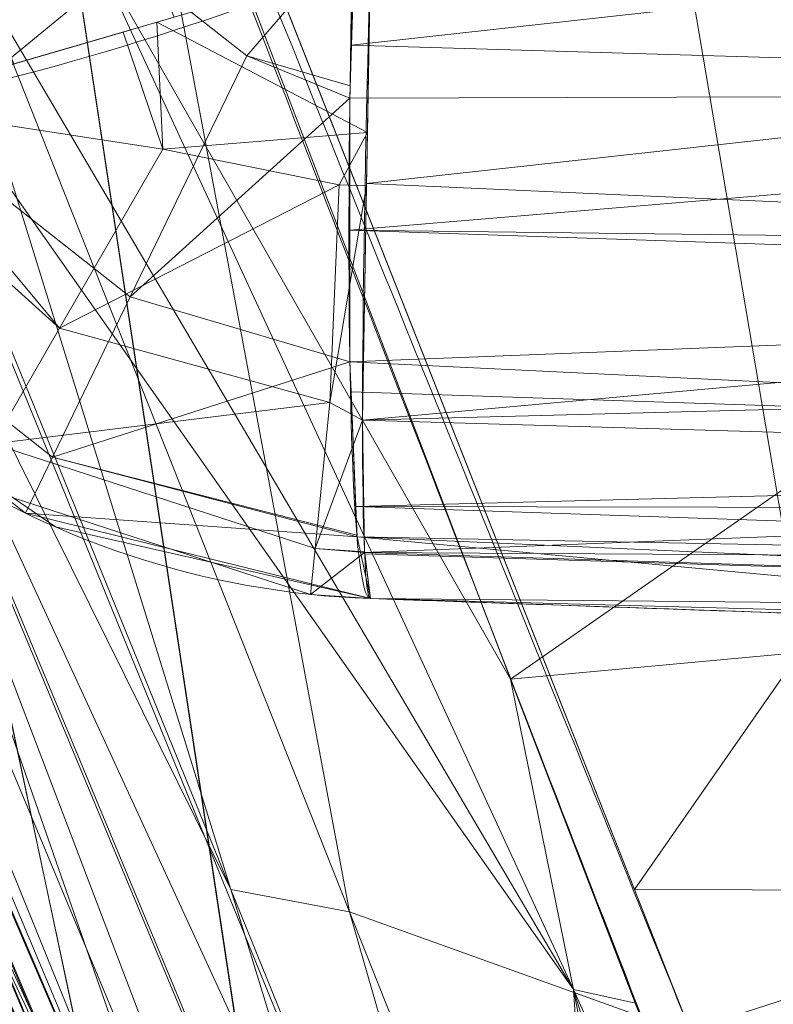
# Model space of a CAD drawing. Header units: millimetres. Extents: x -71 to 71, y -145 to 145.
# Tile 77 of 256: x -52.722 to -52.459, y -22.941 to -22.598. Entities that reach past the tile are written whole.
import ezdxf

# ---------------------------------------------------------------- set-up
doc = ezdxf.new("R2010")
doc.units = ezdxf.units.MM
doc.layers.add('1', color=7, linetype='CONTINUOUS')

msp = doc.modelspace()

# ---------------------------------------------------------------- linework, layer by layer
at = {"layer": '1', "color": 163, "linetype": 'Continuous', "lineweight": 13}
msp.add_line((-52.5994896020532, -22.7994839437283, -23.6133218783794), (-52.5994896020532, -22.7994839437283, -24.6981389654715), dxfattribs=at)
at = {"layer": '1', "color": 163, "linetype": 'Continuous', "lineweight": 13, "extrusion": (-5.23961264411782e-15, 1.156482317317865e-14, -1)}
for centre, radius in [((0, 2.781752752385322e-14, 144.004626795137), 61.0180546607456), ((0, -8.448341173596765e-14, 124.369789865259), 56.3952855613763)]:
    msp.add_circle(centre, radius, dxfattribs=at)
at = {"layer": '1', "color": 163, "linetype": 'Continuous', "lineweight": 13}
msp.add_circle((4.472976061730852e-13, 3.150668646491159e-12, -145), 60.4433756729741, dxfattribs=at)
for centre, radius, start, end in [((3.626092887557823e-30, 1.973953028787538e-14, -142.505083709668), 63.56377365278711, 189.6208549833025, 222.2786899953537), ((-52.58901975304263, -22.49966669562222, -23.6133218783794), 0.3, 203.1631583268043, 268.0000000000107)]:
    msp.add_arc(centre, radius, start, end, dxfattribs=at)
at = {"layer": '1', "color": 163, "linetype": 'Continuous', "lineweight": 13, "extrusion": (0.3740237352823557, -0.8742147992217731, -0.309604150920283)}
msp.add_arc((-57.2, -23.48460917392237, 7.646646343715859), 0.3, 180.0000000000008, 275.3888961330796, dxfattribs=at)
at = {"layer": '1', "color": 163, "linetype": 'Continuous', "lineweight": 13, "extrusion": (0.9982100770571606, -0.03485826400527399, -0.04859571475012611)}
msp.add_arc((-24.32129082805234, -27.18484439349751, -50.51036642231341), 0.3, 179.9999999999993, 288.5974395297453, dxfattribs=at)
at = {"layer": '1', "color": 163, "linetype": 'Continuous', "lineweight": 13, "extrusion": (0.3832420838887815, -0.8957610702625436, -0.2252501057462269)}
msp.add_arc((-57.2, -23.00648252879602, 5.318903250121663), 0.3, 97.67005397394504, 180.0000000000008, dxfattribs=at)
at = {"layer": '1', "color": 163, "linetype": 'Continuous', "lineweight": 13, "extrusion": (0.9990319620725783, -0.03488696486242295, 0.02679623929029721)}
msp.add_arc((-24.32129082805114, -22.21755433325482, -52.3859147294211), 0.3, 104.9988889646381, 180, dxfattribs=at)
at = {"layer": '1', "color": 163, "linetype": 'Continuous', "lineweight": 13, "extrusion": (0, 0, -1)}
msp.add_arc((52.58901975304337, -22.49966669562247, 24.69813896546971), 0.3, 271.9999999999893, 336.8368416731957, dxfattribs=at)
at = {"layer": '1', "color": 163, "linetype": 'Continuous', "lineweight": 13}
for points, knots in [([(-56.0092195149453, 7.430836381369, -40.1881047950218), (-56.38767568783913, 4.578259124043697, -40.18600039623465), (-56.64075283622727, 0.1337488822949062, -40.18517426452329), (-56.24041456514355, -6.020940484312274, -40.18873368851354), (-55.54351012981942, -10.71621283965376, -40.19373372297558), (-54.41900416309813, -15.45484477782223, -40.20106422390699), (-52.84662861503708, -20.19210887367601, -40.21072519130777), (-50.80930273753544, -24.8840909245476, -40.2227166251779), (-48.29613211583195, -29.47758556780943, -40.23703852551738), (-45.29549098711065, -33.91822466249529, -40.25369089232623), (-41.8019172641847, -38.14185204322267, -40.27267372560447), (-37.82569878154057, -42.09225020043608, -40.29398702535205), (-33.38333123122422, -45.70420284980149, -40.31763079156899), (-28.49088723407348, -48.91009564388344, -40.34360502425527), (-21.41016006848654, -52.54962415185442, -40.38134462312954), (-15.5376816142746, -54.48108172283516, -40.41314502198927), (-11.445770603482, -55.3284003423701, -40.43589893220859)], [0, 0, 0, 0, 0.125, 0.1875, 0.25, 0.3125, 0.375, 0.4375, 0.5, 0.5625, 0.625, 0.6875, 0.75, 0.8125, 0.875, 1, 1, 1, 1]), ([(-55.79206164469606, 7.398561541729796, -43.18008904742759), (-56.02458079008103, 5.645469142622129, -43.17850631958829), (-56.32216527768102, 2.145282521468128, -43.17631762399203), (-56.2774919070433, -3.083071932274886, -43.17589833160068), (-55.74469622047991, -8.317168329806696, -43.17832533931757), (-54.72088675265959, -13.50770784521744, -43.18361554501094), (-53.47375240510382, -17.70598476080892, -43.19032117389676), (-52.24993602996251, -20.97159237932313, -43.1970039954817), (-51.21943771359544, -23.37545791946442, -43.20267281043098), (-50.07211843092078, -25.74001208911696, -43.20902270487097), (-48.38893654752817, -28.83185243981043, -43.21838366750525), (-46.01474015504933, -32.54916112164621, -43.23166013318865), (-42.79579392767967, -36.67874397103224, -43.24974804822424), (-39.80590965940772, -39.8550863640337, -43.26661311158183), (-37.22554922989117, -42.23774127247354, -43.28120343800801), (-35.20249638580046, -43.93723232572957, -43.29265772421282), (-33.10278230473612, -45.54055131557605, -43.30455868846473), (-30.93842460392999, -47.03880768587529, -43.31683624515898), (-28.72004833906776, -48.42495516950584, -43.32942842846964), (-25.67962645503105, -50.13475593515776, -43.34669906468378), (-22.51737436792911, -51.63244938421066, -43.36467929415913), (-19.23182754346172, -52.91446779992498, -43.3833775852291), (-15.89144214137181, -54.03891938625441, -43.40239509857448), (-13.34178061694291, -54.70350458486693, -43.41691632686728), (-11.6398303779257, -55.06359028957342, -43.42660953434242)], [0, 0, 0, 0, 0.0625, 0.125, 0.1875, 0.25, 0.3125, 0.34375, 0.375, 0.40625, 0.4375, 0.5, 0.5625, 0.625, 0.65625, 0.6875, 0.71875, 0.75, 0.78125, 0.8125, 0.875, 0.90625, 0.9375, 1, 1, 1, 1]), ([(-56.50000000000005, -4.895578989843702e-16, -15.81462433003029), (-56.49999999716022, -0.967056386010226, -15.8120534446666), (-56.45043392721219, -2.918040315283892, -15.80691167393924), (-56.14086936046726, -6.892608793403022, -15.79662813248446), (-55.33779639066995, -11.96000647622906, -15.78377370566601), (-53.65336816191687, -18.09517495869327, -15.76834839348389), (-51.21658996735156, -24.15893938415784, -15.75292308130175), (-48.02467232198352, -30.0154777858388, -15.73749776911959), (-44.10762326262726, -35.52636955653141, -15.72207245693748), (-39.52881410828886, -40.56063158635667, -15.70664714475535), (-36.0977595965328, -43.52332059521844, -15.69636360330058), (-34.30725113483, -44.89167162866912, -15.6912218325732)], [0, 0, 0, 0, 0.0625, 0.125, 0.25, 0.375, 0.5, 0.625, 0.75, 0.875, 1, 1, 1, 1]), ([(-56.00921274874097, -7.43088738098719, 18.81189514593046), (-55.84778768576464, -8.64761337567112, 18.27553385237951), (-55.57446086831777, -10.46857355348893, 17.47101728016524), (-55.14800137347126, -12.88831644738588, 16.40328050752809), (-54.79726728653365, -14.6992013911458, 15.60654748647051), (-54.41554179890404, -16.50502466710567, 14.8125598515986), (-53.86455365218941, -18.90435921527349, 13.75579519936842), (-53.09654226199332, -21.8880547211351, 12.44277299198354), (-52.04587146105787, -25.44201606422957, 10.88781178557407), (-50.86235861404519, -28.96561770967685, 9.35961010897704), (-49.54285790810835, -32.4561508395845, 7.86666250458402), (-48.56815383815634, -34.75713714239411, 6.899976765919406), (-48.05581082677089, -35.9000126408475, 6.425037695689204)], [0, 0, 0, 0, 0.125, 0.1875, 0.25, 0.3125, 0.375, 0.5, 0.625, 0.75, 0.875, 1, 1, 1, 1]), ([(-47.46844656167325, -30.64305029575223, -0.8061324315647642), (-48.05961782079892, -29.72727555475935, -0.05716055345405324), (-49.17838392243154, -27.87812518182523, 1.469014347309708), (-50.67197279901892, -25.05862759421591, 3.829412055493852), (-51.76788006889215, -22.67685427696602, 5.845017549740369), (-52.55819579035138, -20.75314257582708, 7.47955347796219), (-53.10827526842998, -19.30177147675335, 8.715144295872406), (-53.61576125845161, -17.84355812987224, 9.960823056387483), (-54.23731669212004, -15.88719951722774, 11.62907026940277), (-54.91085441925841, -13.42264493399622, 13.72871973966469), (-55.55516477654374, -10.43872688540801, 16.26421220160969), (-55.8760261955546, -8.43476743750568, 17.96132468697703), (-56.00921263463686, -7.430887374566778, 18.8118951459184)], [0, 0, 0, 0, 0.125, 0.25, 0.375, 0.4375, 0.5, 0.5625, 0.625, 0.75, 0.875, 1, 1, 1, 1]), ([(-54.02555833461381, -19.68474010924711, -32.0246535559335), (-53.96566864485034, -19.84911058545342, -32.02466540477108), (-53.84432845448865, -20.17744661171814, -32.01584529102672), (-53.59669649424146, -20.82926528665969, -31.95440351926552), (-53.34334759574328, -21.46939657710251, -31.81372792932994), (-53.09477687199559, -22.07412453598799, -31.55690814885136), (-52.91815859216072, -22.49406383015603, -31.29396496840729), (-52.78829341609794, -22.79622181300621, -31.0000212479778), (-52.70284413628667, -22.99276872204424, -30.72292681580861), (-52.64995073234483, -23.11356226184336, -30.49544899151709), (-52.60849313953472, -23.20773693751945, -30.25340349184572), (-52.56794562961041, -23.29948838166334, -29.91768919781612), (-52.55042384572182, -23.3388311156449, -29.5683190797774), (-52.55593838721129, -23.32646087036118, -29.2179368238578), (-52.57246535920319, -23.28919027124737, -28.95830030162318), (-52.60289382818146, -23.22043452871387, -28.70614814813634), (-52.64666802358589, -23.12107570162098, -28.46606306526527), (-52.7044525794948, -22.98911374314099, -28.24612019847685), (-52.79755835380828, -22.77479598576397, -27.98568973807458), (-52.89420924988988, -22.5495791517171, -27.79692302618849), (-52.98105983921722, -22.34415659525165, -27.65956759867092), (-53.04022948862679, -22.2034742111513, -27.57388903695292), (-53.1149071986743, -22.02441371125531, -27.47291487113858), (-53.20472165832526, -21.80655698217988, -27.35736145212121), (-53.38396924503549, -21.36673639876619, -27.1335513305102), (-53.65151099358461, -20.68987708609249, -26.83310763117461), (-53.90922266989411, -20.00463398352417, -26.54288638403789), (-54.0736053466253, -19.55286104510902, -26.33223021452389), (-54.13082398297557, -19.39357424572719, -26.2551807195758), (-54.16343719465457, -19.30212976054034, -26.20481986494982), (-54.17621691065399, -19.26624011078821, -26.18331972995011), (-54.19818449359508, -19.20440232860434, -26.14389087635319), (-54.2401987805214, -19.08558243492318, -26.05681801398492), (-54.29315520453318, -18.93441291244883, -25.90510961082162), (-54.33472380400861, -18.81461006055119, -25.67078296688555), (-54.34456034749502, -18.7861228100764, -25.47382521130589), (-54.34415218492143, -18.78730705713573, -25.34257540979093), (-54.34135963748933, -18.79538407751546, -25.25541676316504), (-54.33380395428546, -18.81722452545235, -25.14829483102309), (-54.32239697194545, -18.85013038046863, -25.04450537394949), (-54.31101953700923, -18.8828820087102, -24.96409161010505), (-54.30268889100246, -18.90682373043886, -24.91562147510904), (-54.29510434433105, -18.9285908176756, -24.87842054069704), (-54.28690005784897, -18.95211241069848, -24.84245301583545), (-54.27146029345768, -18.99630871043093, -24.78182915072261), (-54.23624156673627, -19.09678432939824, -24.67122004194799), (-54.17582179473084, -19.26782178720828, -24.54596755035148), (-54.09450778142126, -19.4949682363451, -24.44185746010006), (-53.9787240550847, -19.81414908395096, -24.35122346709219), (-53.85786706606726, -20.14032904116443, -24.31063235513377), (-53.73395360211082, -20.46790736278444, -24.30205577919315), (-53.60858356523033, -20.79481823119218, -24.30932325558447), (-53.44960677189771, -21.20092781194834, -24.34472145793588), (-53.19176460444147, -21.8423673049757, -24.45492889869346), (-52.99568255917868, -22.31183759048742, -24.59039271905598), (-52.86483532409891, -22.61767152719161, -24.6981389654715)], [0, 0, 0, 0, 0.03125, 0.0625, 0.125, 0.15625, 0.1875, 0.21875, 0.234375, 0.25, 0.265625, 0.28125, 0.3125, 0.328125, 0.34375, 0.359375, 0.375, 0.390625, 0.40625, 0.4375, 0.4453125, 0.453125, 0.46875, 0.484375, 0.5, 0.5625, 0.625, 0.640625, 0.65625, 0.658203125, 0.66015625, 0.6640625, 0.671875, 0.6875, 0.703125, 0.71875, 0.72265625, 0.7265625, 0.734375, 0.7421875, 0.74609375, 0.75, 0.751953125, 0.75390625, 0.7578125, 0.765625, 0.78125, 0.796875, 0.8125, 0.84375, 0.859375, 0.875, 0.90625, 0.9375, 1, 1, 1, 1]), ([(-52.59948977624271, -22.40356766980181, -24.98213783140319), (-52.73317215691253, -22.10250364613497, -24.87533593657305), (-52.93400255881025, -21.64001264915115, -24.74167111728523), (-53.20010261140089, -21.00845830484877, -24.63631225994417), (-53.36512633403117, -20.60877960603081, -24.60512821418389), (-53.49648560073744, -20.28789913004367, -24.60288481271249), (-53.62868019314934, -19.96803764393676, -24.61827824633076), (-53.76233144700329, -19.65095922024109, -24.66692364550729), (-53.89368375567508, -19.34866094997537, -24.78471663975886), (-53.96645940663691, -19.18206479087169, -24.90475807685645), (-54.01217747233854, -19.0791766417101, -25.03862642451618), (-54.03791650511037, -19.02380934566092, -25.15415162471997), (-54.05368613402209, -18.99363468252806, -25.28008288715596), (-54.06015969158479, -18.98487970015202, -25.41044195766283), (-54.05685210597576, -18.99718581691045, -25.51870402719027), (-54.04501962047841, -19.02274515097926, -25.60089200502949), (-54.01967536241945, -19.07569729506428, -25.71739880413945), (-53.96556272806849, -19.20351198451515, -25.86037520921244), (-53.87745998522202, -19.41757605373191, -25.98086839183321), (-53.78829096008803, -19.63618086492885, -26.08886774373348), (-53.69914289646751, -19.85775173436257, -26.19170221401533), (-53.61552991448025, -20.08224709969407, -26.29263668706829), (-53.53028787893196, -20.3071721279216, -26.39120142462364), (-53.45847529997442, -20.49497946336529, -26.4718170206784), (-53.31450157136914, -20.87088948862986, -26.63156165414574), (-53.14034902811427, -21.31936058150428, -26.83009776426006), (-52.92452999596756, -21.86580435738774, -27.1077032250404), (-52.78266671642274, -22.22069931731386, -27.31180608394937), (-52.67161729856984, -22.4962251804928, -27.49081340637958), (-52.56437863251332, -22.76138929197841, -27.68663496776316), (-52.44182839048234, -23.0639402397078, -27.97567692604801), (-52.33749894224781, -23.32680363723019, -28.41849670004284), (-52.28618355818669, -23.47165424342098, -28.91972137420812), (-52.28342795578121, -23.50005966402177, -29.3104769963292), (-52.29463554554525, -23.49427293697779, -29.57011197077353), (-52.30102559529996, -23.4844329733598, -29.74303460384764), (-52.31280866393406, -23.4501763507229, -30.04425863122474), (-52.35231314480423, -23.34227973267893, -30.46502244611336), (-52.43896089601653, -23.11518420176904, -30.92811316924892), (-52.56397980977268, -22.79328644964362, -31.32003023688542), (-52.7638237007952, -22.27555232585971, -31.74289968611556), (-53.046617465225, -21.5248911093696, -32.08935991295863), (-53.34464336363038, -20.7251945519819, -32.25640288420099), (-53.58022134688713, -20.07583479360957, -32.31570579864), (-53.69654207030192, -19.74924777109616, -32.32439129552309), (-53.75415613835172, -19.58583034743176, -32.32444680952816)], [0, 0, 0, 0, 0.0625, 0.09375, 0.125, 0.140625, 0.15625, 0.1875, 0.203125, 0.21875, 0.2265625, 0.234375, 0.2421875, 0.25, 0.2578125, 0.26171875, 0.265625, 0.28125, 0.296875, 0.3125, 0.328125, 0.34375, 0.359375, 0.375, 0.3828125, 0.4375, 0.46875, 0.5, 0.515625, 0.53125, 0.5625, 0.59375, 0.625, 0.65625, 0.6640625, 0.671875, 0.6875, 0.71875, 0.75, 0.78125, 0.8125, 0.875, 0.9375, 0.96875, 1, 1, 1, 1]), ([(-51.95255895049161, -22.2004261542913, -25.2841743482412), (-52.0811759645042, -21.89960403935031, -25.17631256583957), (-52.27445509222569, -21.43656500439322, -25.04203812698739), (-52.5289226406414, -20.80316634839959, -24.94159186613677), (-52.68581606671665, -20.40212389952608, -24.91680851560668), (-52.80936226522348, -20.07975201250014, -24.92134267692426), (-52.90055978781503, -19.83852818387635, -24.94198568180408), (-52.97489806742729, -19.63914713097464, -24.97961525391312), (-53.02477116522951, -19.50402048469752, -25.02534901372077), (-53.05214919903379, -19.42947815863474, -25.05911455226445), (-53.07838562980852, -19.35781644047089, -25.09933838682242), (-53.10918022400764, -19.27330166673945, -25.15921707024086), (-53.13378389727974, -19.20538434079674, -25.24221070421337), (-53.14272583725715, -19.18064503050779, -25.32563994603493), (-53.1421260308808, -19.18230509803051, -25.41307229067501), (-53.13117497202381, -19.21259593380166, -25.48319779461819), (-53.11981547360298, -19.24392206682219, -25.53209394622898), (-53.11596354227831, -19.25453621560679, -25.54720356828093), (-53.11398170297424, -19.25999500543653, -25.55463356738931), (-53.11284174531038, -19.26313426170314, -25.5588629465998), (-53.1098845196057, -19.27127689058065, -25.56919074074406), (-53.10400016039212, -19.28746909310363, -25.58441816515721), (-53.08613241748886, -19.33656684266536, -25.62254945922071), (-53.04418162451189, -19.4514267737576, -25.69151444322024), (-52.94986068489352, -19.70725235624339, -25.82068816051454), (-52.81123752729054, -20.07613335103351, -25.9956434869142), (-52.61163273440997, -20.59407964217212, -26.2326548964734), (-52.43446667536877, -21.03980753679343, -26.42660339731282), (-52.25234099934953, -21.48687879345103, -26.61247228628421), (-52.09963709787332, -21.85491491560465, -26.77758421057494), (-51.91958595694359, -22.27896200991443, -27.0132729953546), (-51.7598271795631, -22.64687771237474, -27.2686301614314), (-51.65094725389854, -22.89338308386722, -27.48408727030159), (-51.57356300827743, -23.06698819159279, -27.65963028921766), (-51.51303915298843, -23.20185053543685, -27.81697494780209), (-51.42788601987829, -23.39011408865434, -28.09391343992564), (-51.34584010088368, -23.56946380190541, -28.48057907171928), (-51.29382011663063, -23.68236936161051, -28.98506073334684), (-51.27724767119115, -23.71799544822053, -29.67618327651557), (-51.32539694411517, -23.61434536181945, -30.36774754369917), (-51.45530432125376, -23.32991721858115, -30.98586636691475), (-51.58681807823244, -23.03812142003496, -31.39605823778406), (-51.74360166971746, -22.68417841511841, -31.74134254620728), (-51.97510453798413, -22.15124879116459, -32.11761523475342), (-52.28934259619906, -21.40356757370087, -32.42753355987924), (-52.60509446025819, -20.61288632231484, -32.57829664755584), (-52.85137249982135, -19.9707000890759, -32.63210606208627), (-52.97195953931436, -19.64750709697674, -32.63997275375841), (-53.03149327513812, -19.48568632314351, -32.6399434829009)], [0, 0, 0, 0, 0.0625, 0.09375, 0.125, 0.140625, 0.15625, 0.171875, 0.1796875, 0.18359375, 0.1875, 0.1953125, 0.203125, 0.20703125, 0.2109375, 0.21875, 0.220703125, 0.2216796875, 0.22216796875, 0.222412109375, 0.22265625, 0.224609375, 0.2265625, 0.234375, 0.25, 0.28125, 0.3125, 0.359375, 0.375, 0.40625, 0.4375, 0.46875, 0.4921875, 0.5, 0.515625, 0.53125, 0.5625, 0.59375, 0.625, 0.6875, 0.71875, 0.75, 0.78125, 0.8125, 0.875, 0.9375, 0.96875, 1, 1, 1, 1]), ([(-53.30443304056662, -19.58602903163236, -32.34015022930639), (-53.21520992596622, -19.82125064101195, -32.34029012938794), (-53.03237156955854, -20.2906722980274, -32.32298615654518), (-52.74784822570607, -20.98360718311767, -32.22801081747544), (-52.4554790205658, -21.65890140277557, -32.04436530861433), (-52.16562040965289, -22.29183545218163, -31.74838193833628), (-51.89559776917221, -22.85672376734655, -31.31521247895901), (-51.68380692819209, -23.28498556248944, -30.71761021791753), (-51.58433244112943, -23.47159091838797, -30.11629068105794), (-51.55313390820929, -23.5237555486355, -29.61571642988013), (-51.55081644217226, -23.52452519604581, -29.11177979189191), (-51.61084160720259, -23.40620085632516, -28.48685275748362), (-51.79853570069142, -23.01648646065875, -27.84846861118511), (-52.02371813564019, -22.54360551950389, -27.4899322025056), (-52.19028103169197, -22.19707089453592, -27.2749999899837), (-52.28736463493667, -21.99559403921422, -27.15995133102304), (-52.34918862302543, -21.86861406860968, -27.09084120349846), (-52.3969902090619, -21.76564107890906, -27.03656575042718), (-52.44242990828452, -21.66138465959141, -26.98268217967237), (-52.52119755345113, -21.47756439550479, -26.89049689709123), (-52.63129645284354, -21.21150163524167, -26.76368515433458), (-52.76171362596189, -20.88808746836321, -26.61909707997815), (-52.89042652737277, -20.5617634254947, -26.47957584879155), (-53.01667686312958, -20.23478075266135, -26.33936603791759), (-53.13903052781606, -19.90841009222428, -26.19436084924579), (-53.23714210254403, -19.63727046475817, -26.0684707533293), (-53.30192458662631, -19.44920141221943, -25.97390465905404), (-53.3322365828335, -19.35652750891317, -25.92268896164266), (-53.34623928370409, -19.3110145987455, -25.89504281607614), (-53.35359598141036, -19.28541996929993, -25.87827975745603), (-53.35684136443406, -19.27277025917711, -25.86950969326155), (-53.35827893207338, -19.2664836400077, -25.8650066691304)], [0, 0, 0, 0, 0.0625, 0.125, 0.1875, 0.25, 0.3125, 0.375, 0.4375, 0.46875, 0.5, 0.5625, 0.625, 0.6875, 0.71875, 0.734375, 0.75, 0.7578125, 0.765625, 0.78125, 0.8125, 0.84375, 0.875, 0.90625, 0.9375, 0.96875, 0.984375, 0.9921875, 0.99609375, 0.998046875, 1, 1, 1, 1]), ([(-52.5994896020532, -22.7994839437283, -24.6981389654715), (-52.4708794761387, -22.8039751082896, -24.7044000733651), (-52.342269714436, -22.8084662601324, -24.7106686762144), (-52.0987854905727, -22.8169689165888, -24.7225506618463), (-51.9839109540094, -22.8209804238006, -24.7281625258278), (-51.86903671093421, -22.8249919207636, -24.7337803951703)], [0, 0, 0, 0, 0.528204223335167, 0.528204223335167, 1, 1, 1, 1]), ([(-51.86903671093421, -22.8249919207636, -23.593754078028), (-51.9892133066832, -22.8207952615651, -23.5969694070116), (-52.10938984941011, -22.8165986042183, -23.6001867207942), (-52.3528741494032, -22.8080959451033, -23.6067092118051), (-52.4761819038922, -22.8037899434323, -23.6100144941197), (-52.5994896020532, -22.7994839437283, -23.6133218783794)], [0, 0, 0, 0, 0.493569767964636, 0.493569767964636, 1, 1, 1, 1])]:
    msp.add_open_spline(points, degree=3, knots=knots, dxfattribs=at)
msp.add_open_spline([(-52.2321681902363, -35.9000000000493, 31.5), (-52.8797436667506, -31.0189616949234, 31.5), (-53.5273191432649, -26.1379233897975, 31.5), (-54.17489461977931, -21.2568850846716, 31.5)], degree=3, dxfattribs=at)
for points in [[(24.58453550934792, 55.21777272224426, -144.9999958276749), (-35.52772477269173, -48.89971762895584, -144.9999958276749), (-52.34549939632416, -30.22168762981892, -144.9999958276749), (-60.11226028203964, -6.318053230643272, -144.9999958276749)], [(-55.90708926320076, -8.200637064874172, 23.03180657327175), (-56.00921437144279, -7.430861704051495, 18.81189458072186), (-52.23216861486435, -35.90000048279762, 18.77893321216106)], [(-52.23216861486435, -35.90000048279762, 18.77893321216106), (-56.00921437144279, -7.430887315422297, 18.81189458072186), (-52.84026637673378, -22.29992114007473, 12.26730179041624)], [(-55.57271465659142, -10.72095800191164, 27.05357037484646), (-55.90708926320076, -8.200637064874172, 23.03180657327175), (-52.23216861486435, -35.90000048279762, 18.77893321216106)], [(-63.40426951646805, -20.42438462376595, -124.5481371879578), (-48.8397516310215, -28.19764241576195, -124.3697926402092), (-55.53851276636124, -9.792938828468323, -124.3697926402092)], [(-52.23216861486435, -35.90000048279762, 18.77893321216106), (-54.17489632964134, -21.25688455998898, 31.50000050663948), (-54.95673045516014, -15.36386180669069, 30.29263764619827), (-55.57271465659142, -10.72095800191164, 27.05357037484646)], [(-55.18354848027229, -12.12542038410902, -15.78337885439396), (-51.65004730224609, -22.90245704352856, -15.75607433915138), (-54.90593239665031, -13.32624070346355, -0.5968617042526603)], [(-49.21497032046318, -27.29997597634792, -43.21379214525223), (-53.866196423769, -16.30969159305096, -43.18822175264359), (-51.38519778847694, -12.16170284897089, -59.45028364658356)], [(-54.17489632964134, -21.25688455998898, 31.50000050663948), (-52.08047106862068, -24.99097585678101, 39.95027393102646), (-54.17877063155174, -12.60278839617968, 38.59021887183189)], [(-54.17877063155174, -12.60278839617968, 38.59021887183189), (-52.08047106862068, -24.99097585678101, 39.95027393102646), (-47.95431718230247, -21.74369990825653, 47.46758565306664)], [(-53.0979111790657, -19.30419728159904, -22.77449704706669), (-51.65004730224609, -22.90245704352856, -15.75607433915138), (-54.84018474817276, -13.17267213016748, -15.78072644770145)], [(-54.6598918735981, -14.3019575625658, 0.0528909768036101), (-54.90593239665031, -13.32624070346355, -0.5968617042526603), (-51.65004730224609, -22.90245704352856, -15.75607433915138)], [(-51.65004730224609, -22.90245704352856, -15.75607433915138), (-50.23143440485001, -25.35669691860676, -15.74950478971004), (-54.6598918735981, -14.3019575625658, 0.0528909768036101)], [(-50.23143440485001, -25.35669691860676, -15.74950478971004), (-54.48071658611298, -14.97002318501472, 1.056008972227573), (-54.6598918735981, -14.3019575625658, 0.0528909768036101)], [(-50.18527060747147, -25.3630131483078, 3.6172557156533), (-54.41756546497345, -15.19797742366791, 2.210525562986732), (-54.48071658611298, -14.97002318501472, 1.056008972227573)], [(-54.48071658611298, -14.97002318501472, 1.056008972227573), (-50.23143440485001, -25.35669691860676, -15.74950478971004), (-50.18527060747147, -25.3630131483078, 3.6172557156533)], [(-54.41756546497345, -15.19797742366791, 3.368421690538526), (-50.18527060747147, -25.3630131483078, 3.6172557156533), (-52.52810567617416, -20.80981247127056, 7.431721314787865)], [(-54.41756546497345, -15.19797742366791, 3.368421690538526), (-54.41756546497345, -15.19797742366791, 2.210525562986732), (-50.18527060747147, -25.3630131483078, 3.6172557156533)], [(-51.07431858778, -23.63456971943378, -40.22091627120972), (-54.22870814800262, -15.85734076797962, -40.20218178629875), (-53.866196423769, -16.30969159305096, -43.18822175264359)], [(-52.86640673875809, -19.9286974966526, -32.62945264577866), (-54.22870814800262, -15.85734076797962, -40.20218178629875), (-49.96197298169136, -26.37709490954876, -40.22752493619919)], [(-53.866196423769, -16.30969159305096, -43.18822175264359), (-50.82139000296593, -23.50420318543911, -43.20495948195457), (-51.07431858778, -23.63456971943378, -40.22091627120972)], [(-43.79333183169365, -31.8177193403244, -123.8834485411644), (-51.48215219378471, -16.72756485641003, -123.8834485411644), (-53.63510549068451, -17.42710173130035, -124.3697926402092), (-45.6247441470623, -33.14831852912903, -124.3697926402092)], [(-45.3452505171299, -40.82904756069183, -144.0046280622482), (-58.03161859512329, -18.85561645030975, -144.0046280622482), (-57.48506635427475, -18.67802999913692, -144.9999958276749), (-44.91818323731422, -40.4445119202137, -144.9999958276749)], [(-53.0979111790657, -19.30419728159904, -22.77449704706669), (-51.80041119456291, -22.5529782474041, -23.01999367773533), (-51.65004730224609, -22.90245704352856, -15.75607433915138)], [(-53.11154946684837, -19.5825919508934, -25.99174901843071), (-53.15652117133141, -19.58580873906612, -26.01941861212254), (-51.76776647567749, -22.93720096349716, -27.8068445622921)], [(-53.07058244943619, -19.58430558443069, -25.95699392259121), (-53.11154946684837, -19.5825919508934, -25.99174901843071), (-51.72661691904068, -22.94224873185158, -27.78454683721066)], [(-51.76776647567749, -22.93720096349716, -27.8068445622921), (-51.72661691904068, -22.94224873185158, -27.78454683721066), (-53.11154946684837, -19.5825919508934, -25.99174901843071)], [(-51.76776647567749, -22.93720096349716, -27.8068445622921), (-53.15652117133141, -19.58580873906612, -26.01941861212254), (-53.1960241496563, -19.6164958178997, -26.03967487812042)], [(-53.03569138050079, -19.59098502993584, -25.91665647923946), (-53.07058244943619, -19.58430558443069, -25.95699392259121), (-51.68836563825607, -22.95288443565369, -27.7581661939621)], [(-51.72661691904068, -22.94224873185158, -27.78454683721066), (-51.68836563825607, -22.95288443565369, -27.7581661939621), (-53.07058244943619, -19.58430558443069, -25.95699392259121)], [(-51.65451765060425, -22.96880818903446, -27.72862277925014), (-53.00837010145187, -19.60219815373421, -25.87276324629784), (-53.03569138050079, -19.59098502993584, -25.91665647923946)], [(-51.68836563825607, -22.95288443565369, -27.7581661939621), (-51.65451765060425, -22.96880818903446, -27.72862277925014), (-53.03569138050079, -19.59098502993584, -25.91665647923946)], [(-52.53380164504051, -20.7887627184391, -26.31654962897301), (-53.00837010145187, -19.60219815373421, -25.87276324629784), (-51.62625014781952, -22.98933081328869, -27.69707143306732)], [(-51.65451765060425, -22.96880818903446, -27.72862277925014), (-51.62625014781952, -22.98933081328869, -27.69707143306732), (-53.00837010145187, -19.60219815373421, -25.87276324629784)], [(-51.80532857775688, -22.92068861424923, -27.84168533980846), (-53.1960241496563, -19.6164958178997, -26.03967487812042), (-53.08619886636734, -20.04887908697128, -26.25656127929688)], [(-53.1960241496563, -19.6164958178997, -26.03967487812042), (-51.80532857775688, -22.92068861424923, -27.84168533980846), (-51.76776647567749, -22.93720096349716, -27.8068445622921)], [(-49.96197298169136, -26.37709490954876, -40.22752493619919), (-52.03397572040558, -22.00902812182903, -32.15871006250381), (-52.86640673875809, -19.9286974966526, -32.62945264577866)], [(-51.80532857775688, -22.92068861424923, -27.84168533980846), (-53.08619886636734, -20.04887908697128, -26.25656127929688), (-52.12162062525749, -22.34014123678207, -27.36441232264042)], [(-53.71711403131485, -20.11258155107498, -23.0887271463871), (-52.72366106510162, -22.61320874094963, -23.39087799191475), (-52.66784131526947, -22.59692549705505, -23.36065471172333)], [(-63.40426951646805, -20.42438462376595, -124.5481371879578), (-66.12958759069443, -38.50045800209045, -124.7257962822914), (-48.8397516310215, -28.19764241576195, -124.3697926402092)], [(-52.89638042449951, -21.29850536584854, 11.49737183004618), (-52.85102128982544, -20.62619663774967, 10.56393515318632), (-46.99937999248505, -32.96919912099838, 3.091199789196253)], [(-46.99937999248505, -32.96919912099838, 3.091199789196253), (-52.85102128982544, -20.62619663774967, 10.56393515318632), (-52.52810567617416, -20.80981247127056, 7.431721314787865)], [(-51.62625014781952, -22.98933081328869, -27.69707143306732), (-51.58630758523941, -23.03802967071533, -27.63454429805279), (-52.53380164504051, -20.7887627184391, -26.31654962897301)], [(-52.24792659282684, -21.49654552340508, -25.80036222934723), (-52.53380164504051, -20.7887627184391, -26.31654962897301), (-51.58405005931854, -23.04338105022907, -27.63768099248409)], [(-52.52810567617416, -20.80981247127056, 7.431721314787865), (-47.46844619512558, -30.6430496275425, -0.8061324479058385), (-46.99937999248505, -32.96919912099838, 3.091199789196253)], [(-52.23216861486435, -35.90000048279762, 18.77893321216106), (-52.23216861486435, -35.90000048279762, 31.50000050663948), (-54.17489632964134, -21.25688455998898, 31.50000050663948)], [(-54.17489632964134, -21.25688455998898, 31.50000050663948), (-53.29260602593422, -27.90703997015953, 31.49997815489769), (-52.08047106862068, -24.99097585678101, 39.95027393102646)], [(-52.55372449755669, -23.33143912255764, -29.42683920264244), (-52.62507498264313, -23.17005768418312, -28.58890220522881), (-53.41655388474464, -21.28195390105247, -29.42018583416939)], [(-53.41655388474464, -21.28195390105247, -29.42018583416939), (-53.37909236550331, -21.37574553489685, -29.78682704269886), (-52.55372449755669, -23.33143912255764, -29.42683920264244)], [(-53.41655388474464, -21.28195390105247, -29.42018583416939), (-52.62507498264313, -23.17005768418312, -28.58890220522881), (-52.78974026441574, -22.79239520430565, -28.02080847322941)], [(-52.50835046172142, -23.85729923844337, 11.58182229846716), (-52.91160196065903, -21.96520008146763, 12.41462863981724), (-52.89638042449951, -21.29850536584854, 11.49737183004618)], [(-52.50835046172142, -23.85729923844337, 11.58182229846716), (-52.89638042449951, -21.29850536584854, 11.49737183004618), (-47.53250256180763, -34.44821760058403, 4.773601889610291)], [(-46.99937999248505, -32.96919912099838, 3.091199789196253), (-47.53250256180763, -34.44821760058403, 4.773601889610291), (-52.89638042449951, -21.29850536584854, 11.49737183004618)], [(-52.82044410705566, -22.72114902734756, -31.06505237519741), (-52.62817069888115, -23.16302247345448, -30.36412037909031), (-53.39206755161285, -21.34331315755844, -30.16374446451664)], [(-53.37909236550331, -21.37574553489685, -29.78682704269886), (-53.39206755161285, -21.34331315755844, -30.16374446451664), (-52.62817069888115, -23.16302247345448, -30.36412037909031)], [(-52.62817069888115, -23.16302247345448, -30.36412037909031), (-52.55372449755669, -23.33143912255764, -29.42683920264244), (-53.37909236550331, -21.37574553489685, -29.78682704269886)], [(-53.25059592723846, -21.59636653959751, -27.09956653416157), (-53.27770486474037, -21.58549055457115, -27.14321948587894), (-52.61449888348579, -23.16504903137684, -28.40493805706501)], [(-53.27770486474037, -21.58549055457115, -27.14321948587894), (-52.91955545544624, -22.45211787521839, -27.64193899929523), (-52.61449888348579, -23.16504903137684, -28.40493805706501)], [(-52.61449888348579, -23.16504903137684, -28.40493805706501), (-52.58551985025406, -23.19231629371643, -28.38441357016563), (-53.25059592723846, -21.59636653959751, -27.09956653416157)], [(-52.85770073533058, -22.47782610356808, -27.5661014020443), (-53.25059592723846, -21.59636653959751, -27.09956653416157), (-52.58551985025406, -23.19231629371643, -28.38441357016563)], [(-63.92008066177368, -25.16793832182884, -142.4154937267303), (-59.57487970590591, -22.16274105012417, -142.5050795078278), (-52.58595943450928, -41.85749590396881, -142.4414217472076)], [(-59.57487970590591, -22.16274105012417, -142.5050795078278), (-48.48527908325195, -41.10390692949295, -142.5050795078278), (-49.467783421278, -41.93683713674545, -142.4825936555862)], [(-49.467783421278, -41.93683713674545, -142.4825936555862), (-52.58595943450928, -41.85749590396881, -142.4414217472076), (-59.57487970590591, -22.16274105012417, -142.5050795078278)], [(-52.11975052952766, -22.34404906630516, -27.36778743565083), (-52.75468528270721, -22.27473445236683, -27.49466150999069), (-52.50747501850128, -22.90084213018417, -27.8505478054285)], [(-52.84026637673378, -22.29992114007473, 12.26730179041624), (-51.06738209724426, -35.90125218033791, 12.26725522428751), (-51.3194315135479, -35.90135648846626, 12.75621354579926)], [(-51.06738209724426, -35.90125218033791, 12.26725522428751), (-52.84026637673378, -22.29992114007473, 12.26730179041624), (-52.50835046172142, -23.85729923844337, 11.58182229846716)], [(-52.84026637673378, -22.29992114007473, 12.26730179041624), (-51.3194315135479, -35.90135648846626, 12.75621354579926), (-52.23216861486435, -35.90000048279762, 18.77893321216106)], [(-52.50747501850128, -22.90084213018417, -27.8505478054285), (-51.85253918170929, -22.90266752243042, -27.8503093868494), (-52.11975052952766, -22.34404906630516, -27.36778743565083)], [(-52.69895866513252, -22.41586707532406, -27.57488377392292), (-52.7840331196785, -22.4616713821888, -27.5481715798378), (-52.60680615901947, -22.90862798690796, -27.88769453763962)], [(-52.60680615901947, -22.90862798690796, -27.88769453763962), (-52.48748883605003, -22.95146696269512, -27.87932381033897), (-52.69895866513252, -22.41586707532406, -27.57488377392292)], [(-52.61449888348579, -23.16504903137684, -28.40493805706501), (-52.91955545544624, -22.45211787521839, -27.64193899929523), (-52.78974026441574, -22.79239520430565, -28.02080847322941)], [(-52.7840331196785, -22.4616713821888, -27.5481715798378), (-52.81815305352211, -22.48301543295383, -27.53405086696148), (-52.64808610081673, -22.90081791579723, -27.8863999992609)], [(-52.64808610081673, -22.90081791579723, -27.8863999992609), (-52.60680615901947, -22.90862798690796, -27.88769453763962), (-52.7840331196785, -22.4616713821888, -27.5481715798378)], [(-52.55065858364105, -22.82753400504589, -31.26161172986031), (-52.68605053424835, -22.47282676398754, -31.50688111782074), (-52.0666129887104, -22.49035239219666, -31.5263606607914)], [(-52.64808610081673, -22.90081791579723, -27.8863999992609), (-52.85770073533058, -22.47782610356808, -27.5661014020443), (-52.55154520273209, -23.215152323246, -28.36503833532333)], [(-52.58551985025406, -23.19231629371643, -28.38441357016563), (-52.55154520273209, -23.215152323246, -28.36503833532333), (-52.85770073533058, -22.47782610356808, -27.5661014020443)], [(-52.64808610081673, -22.90081791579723, -27.8863999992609), (-52.81815305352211, -22.48301543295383, -27.53405086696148), (-52.85770073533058, -22.47782610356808, -27.5661014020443)], [(-52.0666129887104, -22.49035239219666, -31.5263606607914), (-51.93561688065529, -22.77087233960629, -31.3507653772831), (-52.55065858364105, -22.82753400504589, -31.26161172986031)], [(-52.75623872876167, -22.63683080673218, -24.90604296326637), (-52.79838293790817, -22.55391515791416, -24.90604296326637), (-52.70804837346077, -22.53050915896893, -24.97178316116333), (-52.68408730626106, -22.57764898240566, -24.97178316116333)], [(-52.60604619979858, -22.60672487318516, -24.97106418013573), (-52.60370671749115, -22.53429405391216, -24.9750129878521), (-52.10135132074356, -22.55076356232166, -25.01182816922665)], [(-52.82044410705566, -22.72114902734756, -31.06505237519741), (-52.88390070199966, -22.53722213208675, -31.34222701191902), (-52.60870978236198, -23.17870408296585, -30.51438927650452)], [(-52.60870978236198, -23.17870408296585, -30.51438927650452), (-52.88390070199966, -22.53722213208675, -31.34222701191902), (-52.8218112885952, -22.56749384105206, -31.41352906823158)], [(-52.69589647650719, -22.57336862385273, -31.48827329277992), (-52.66040191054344, -22.5400235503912, -31.46041557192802), (-52.55065858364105, -22.82753400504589, -31.26161172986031)], [(-52.10135132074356, -22.55076356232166, -25.01182816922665), (-52.03749984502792, -22.62342534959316, -24.99411627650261), (-52.60604619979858, -22.60672487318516, -24.97106418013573)], [(-52.50786244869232, -23.24914932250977, -30.56513145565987), (-52.54566669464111, -23.23064394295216, -30.54960444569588), (-52.8218112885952, -22.56749384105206, -31.41352906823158)], [(-52.8218112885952, -22.56749384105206, -31.41352906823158), (-52.54566669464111, -23.23064394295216, -30.54960444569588), (-52.60870978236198, -23.17870408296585, -30.51438927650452)], [(-52.8218112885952, -22.56749384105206, -31.41352906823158), (-52.78254300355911, -22.57492020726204, -31.44387900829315), (-52.50786244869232, -23.24914932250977, -30.56513145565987)], [(-52.60531604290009, -22.56718650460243, -24.98448081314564), (-52.64254286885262, -22.6103663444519, -24.97178316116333), (-52.68408730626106, -22.57764898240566, -24.97178316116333)], [(-52.60654166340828, -22.62088656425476, -24.97112192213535), (-52.64254286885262, -22.6103663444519, -24.97178316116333), (-52.60531604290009, -22.56718650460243, -24.98448081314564)], [(-52.52869799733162, -22.93562516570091, -31.06680139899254), (-52.7399443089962, -22.57679402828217, -31.46902471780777), (-52.69589647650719, -22.57336862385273, -31.48827329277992)], [(-52.55065858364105, -22.82753400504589, -31.26161172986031), (-52.52869799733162, -22.93562516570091, -31.06680139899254), (-52.69589647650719, -22.57336862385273, -31.48827329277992)], [(-52.50786244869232, -23.24914932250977, -30.56513145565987), (-52.78254300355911, -22.57492020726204, -31.44387900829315), (-52.52869799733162, -22.93562516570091, -31.06680139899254)], [(-52.78254300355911, -22.57492020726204, -31.44387900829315), (-52.7399443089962, -22.57679402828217, -31.46902471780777), (-52.52869799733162, -22.93562516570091, -31.06680139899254)], [(-52.68316343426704, -22.69437909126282, -24.90604296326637), (-52.75623872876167, -22.63683080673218, -24.90604296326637), (-52.68408730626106, -22.57764898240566, -24.97178316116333), (-52.64254286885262, -22.6103663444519, -24.97178316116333)], [(-52.60051041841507, -22.63709530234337, -23.36379326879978), (-52.59948968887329, -22.57698774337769, -23.32364581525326), (-52.67390608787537, -22.59869500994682, -23.36393855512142)], [(-52.06768587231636, -22.59607054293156, -23.30953255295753), (-52.59948968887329, -22.57698774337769, -23.32364581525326), (-52.60081589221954, -22.65492640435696, -23.37570115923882)], [(-52.68562585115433, -22.60211296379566, -23.3702827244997), (-52.67174541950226, -22.64294773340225, -23.36306869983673), (-52.67390608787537, -22.59869500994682, -23.36393855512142)], [(-52.60051041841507, -22.63709530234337, -23.36379326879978), (-52.67390608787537, -22.59869500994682, -23.36393855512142), (-52.67174541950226, -22.64294773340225, -23.36306869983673)], [(-52.60081589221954, -22.65492640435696, -23.37570115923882), (-51.99181661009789, -22.68205396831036, -23.35295453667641), (-52.06768587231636, -22.59607054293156, -23.30953255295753)], [(-52.67174541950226, -22.64294773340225, -23.36306869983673), (-52.68562585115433, -22.60211296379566, -23.3702827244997), (-52.77256667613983, -22.62747287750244, -23.41735549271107)], [(-52.60663852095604, -22.62516133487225, -24.97005835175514), (-52.60604619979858, -22.60672487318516, -24.97106418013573), (-52.03749984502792, -22.62342534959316, -24.99411627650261)], [(-52.68316343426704, -22.69437909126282, -24.90604296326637), (-52.64254286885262, -22.6103663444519, -24.97178316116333), (-52.60663852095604, -22.62516133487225, -24.97005835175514)], [(-52.64254286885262, -22.6103663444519, -24.97178316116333), (-52.60654166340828, -22.62088656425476, -24.97112192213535), (-52.60663852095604, -22.62516133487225, -24.97005835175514)], [(-52.60663852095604, -22.62516133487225, -24.97005835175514), (-52.60663852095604, -22.71701581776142, -24.90416914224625), (-52.68316343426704, -22.69437909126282, -24.90604296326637)], [(-52.60663852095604, -22.67108857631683, -24.93711374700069), (-52.60663852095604, -22.62516133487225, -24.97005835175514), (-52.03749984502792, -22.62342534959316, -24.99411627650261)], [(-52.03749984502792, -22.62342534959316, -24.99411627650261), (-51.98907852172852, -22.67852798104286, -24.9806847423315), (-52.60663852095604, -22.67108857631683, -24.93711374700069)], [(-52.77256667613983, -22.62747287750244, -23.41735549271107), (-52.78108641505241, -22.63921126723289, -23.42991717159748), (-52.7077242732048, -22.70526811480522, -23.42991717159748)], [(-52.77256667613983, -22.62747287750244, -23.41735549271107), (-52.7077242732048, -22.70526811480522, -23.42991717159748), (-52.67174541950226, -22.64294773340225, -23.36306869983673)], [(-52.7077242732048, -22.70526811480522, -23.42991717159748), (-52.78108641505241, -22.63921126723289, -23.42991717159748), (-52.81871557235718, -22.66655117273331, -23.51642586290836), (-52.7309812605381, -22.74554967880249, -23.51642586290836)], [(-52.7101568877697, -22.75020256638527, -24.81020241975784), (-52.80417948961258, -22.67615497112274, -24.81020241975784), (-52.75623872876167, -22.63683080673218, -24.90604296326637), (-52.68316343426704, -22.69437909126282, -24.90604296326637)], [(-52.67174541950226, -22.64294773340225, -23.36306869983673), (-52.61034518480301, -22.65534177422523, -23.37544225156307), (-52.60051041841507, -22.63709530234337, -23.36379326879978)], [(-52.60051041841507, -22.63709530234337, -23.36379326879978), (-52.61034518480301, -22.65534177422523, -23.37544225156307), (-52.60082706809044, -22.65566028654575, -23.37619103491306)], [(-52.61034518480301, -22.65534177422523, -23.37544225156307), (-52.67174541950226, -22.64294773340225, -23.36306869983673), (-52.7077242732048, -22.70526811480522, -23.42991717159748)], [(-52.7077242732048, -22.70526811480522, -23.42991717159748), (-52.61363089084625, -22.73118309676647, -23.43330532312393), (-52.61034518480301, -22.65534177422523, -23.37544225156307)], [(-52.60082706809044, -22.65566028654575, -23.37619103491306), (-52.61034518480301, -22.65534177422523, -23.37544225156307), (-52.61363089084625, -22.73118309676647, -23.43330532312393)], [(-52.61363089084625, -22.73118309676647, -23.43330532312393), (-52.60221660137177, -22.73735590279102, -23.43075722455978), (-52.60082706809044, -22.65566028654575, -23.37619103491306)], [(-51.99181661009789, -22.68205396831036, -23.35295453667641), (-52.60081589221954, -22.65492640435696, -23.37570115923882), (-52.60221660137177, -22.73735590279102, -23.43075722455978)], [(-51.98907852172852, -22.67852798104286, -24.9806847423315), (-51.97720229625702, -22.6923730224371, -24.96899291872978), (-52.60663852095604, -22.67108857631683, -24.93711374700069)], [(-52.60663852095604, -22.71701581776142, -24.90416914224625), (-52.60663852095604, -22.67108857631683, -24.93711374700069), (-51.97720229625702, -22.6923730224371, -24.96899291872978)], [(-52.7196079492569, -22.7697528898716, -24.69813823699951), (-52.82096937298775, -22.6899292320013, -24.69813823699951), (-52.80417948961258, -22.67615497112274, -24.81020241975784), (-52.7101568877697, -22.75020256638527, -24.81020241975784)], [(-52.60221660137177, -22.73735590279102, -23.43075722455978), (-51.95785686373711, -22.72054180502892, -23.37239310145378), (-51.99181661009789, -22.68205396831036, -23.35295453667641)], [(-52.7101568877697, -22.75020256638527, -24.81020241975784), (-52.68316343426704, -22.69437909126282, -24.90604296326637), (-52.60663852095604, -22.71701581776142, -24.90416914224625)], [(-51.97720229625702, -22.6923730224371, -24.96899291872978), (-51.92793905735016, -22.74981513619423, -24.92048963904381), (-52.60663852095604, -22.71701581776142, -24.90416914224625)], [(-52.61363089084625, -22.73118309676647, -23.43330532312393), (-52.7077242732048, -22.70526811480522, -23.42991717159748), (-52.7309812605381, -22.74554967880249, -23.51642586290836)], [(-52.80198156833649, -22.71096594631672, -23.61332252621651), (-52.80198156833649, -22.71096594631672, -24.69813823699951), (-52.7091845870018, -22.77454920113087, -24.69813823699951), (-52.7091845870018, -22.77454920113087, -23.61332252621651)], [(-52.60663852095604, -22.71701581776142, -24.90416914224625), (-52.60416492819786, -22.77733758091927, -24.8100757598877), (-52.7101568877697, -22.75020256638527, -24.81020241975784)], [(-51.92793905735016, -22.74981513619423, -24.92048963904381), (-52.60621011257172, -22.7274838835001, -24.88784305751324), (-52.60663852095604, -22.71701581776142, -24.90416914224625)], [(-52.60870978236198, -23.17870408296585, -30.51438927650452), (-52.65607312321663, -23.0989009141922, -30.46583570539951), (-52.82044410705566, -22.72114902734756, -31.06505237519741)], [(-52.60221660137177, -22.73735590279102, -23.43075722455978), (-51.92600935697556, -22.7570403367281, -23.4159380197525), (-51.95785686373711, -22.72054180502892, -23.37239310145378)], [(-52.60457471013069, -22.76736125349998, -24.82563816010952), (-52.60621011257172, -22.7274838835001, -24.88784305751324), (-51.92793905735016, -22.74981513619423, -24.92048963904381)], [(-52.7309812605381, -22.74554967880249, -23.51642586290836), (-52.61869728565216, -22.78203330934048, -23.51642586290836), (-52.61363089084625, -22.73118309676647, -23.43330532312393)], [(-52.60221660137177, -22.73735590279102, -23.43075722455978), (-52.61363089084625, -22.73118309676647, -23.43330532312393), (-52.61869728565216, -22.78203330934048, -23.51642586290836)], [(-52.61869728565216, -22.78203330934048, -23.51642586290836), (-52.60151997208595, -22.78323844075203, -23.51646684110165), (-52.60221660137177, -22.73735590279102, -23.43075722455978)], [(-51.92600935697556, -22.7570403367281, -23.4159380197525), (-52.60221660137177, -22.73735590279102, -23.43075722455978), (-52.60151624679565, -22.78348244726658, -23.51692318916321)], [(-52.61869728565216, -22.78203330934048, -23.51642586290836), (-52.7309812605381, -22.74554967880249, -23.51642586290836), (-52.73902043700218, -22.75947481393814, -23.61332252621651), (-52.62037739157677, -22.79802411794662, -23.61332252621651)], [(-52.7196079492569, -22.7697528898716, -24.69813823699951), (-52.7101568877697, -22.75020256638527, -24.81020241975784), (-52.60413885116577, -22.77800999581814, -24.80902709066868)], [(-52.7101568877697, -22.75020256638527, -24.81020241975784), (-52.60416492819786, -22.77733758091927, -24.8100757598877), (-52.60413885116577, -22.77800999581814, -24.80902709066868)], [(-51.92793905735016, -22.74981513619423, -24.92048963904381), (-51.91171169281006, -22.76873402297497, -24.904515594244), (-52.60457471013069, -22.76736125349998, -24.82563816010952)], [(-52.60151624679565, -22.78348244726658, -23.51692318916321), (-51.89944803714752, -22.78748713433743, -23.45226146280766), (-51.92600935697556, -22.7570403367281, -23.4159380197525)], [(-52.60413885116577, -22.77800999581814, -24.80902709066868), (-52.59948968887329, -22.79948443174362, -24.69813823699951), (-52.7196079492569, -22.7697528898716, -24.69813823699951)], [(-52.60413885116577, -22.77800999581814, -24.80902709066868), (-52.60457471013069, -22.76736125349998, -24.82563816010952), (-51.89307034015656, -22.79166877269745, -24.8616524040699)], [(-51.91171169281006, -22.76873402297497, -24.904515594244), (-51.89307034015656, -22.79166877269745, -24.8616524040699), (-52.60457471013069, -22.76736125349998, -24.82563816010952)], [(-52.5018647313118, -22.95430935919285, -31.05643391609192), (-52.55065858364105, -22.82753400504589, -31.26161172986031), (-51.93561688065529, -22.77087233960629, -31.3507653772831)], [(-51.93561688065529, -22.77087233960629, -31.3507653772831), (-51.83735117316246, -22.96972274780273, -31.06428869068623), (-52.5018647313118, -22.95430935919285, -31.05643391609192)], [(-52.7091845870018, -22.77454920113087, -23.61332252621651), (-52.7091845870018, -22.77454920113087, -24.69813823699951), (-52.59948968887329, -22.79948443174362, -24.69813823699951), (-52.59948968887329, -22.79948443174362, -23.61332252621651)], [(-52.23426222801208, -22.81223796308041, -24.71593953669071), (-52.60413885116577, -22.77800999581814, -24.80902709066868), (-51.8779456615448, -22.81027287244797, -24.82688240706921)], [(-52.23426222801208, -22.81223796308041, -24.71593953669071), (-52.59948968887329, -22.79948443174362, -24.69813823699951), (-52.60413885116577, -22.77800999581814, -24.80902709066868)], [(-51.89307034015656, -22.79166877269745, -24.8616524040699), (-51.8779456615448, -22.81027287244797, -24.82688240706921), (-52.60413885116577, -22.77800999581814, -24.80902709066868)], [(-52.60151624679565, -22.78348244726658, -23.51692318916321), (-52.61869728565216, -22.78203330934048, -23.51642586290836), (-52.62037739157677, -22.79802411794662, -23.61332252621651)], [(-52.62037739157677, -22.79802411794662, -23.61332252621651), (-52.59948968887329, -22.79948443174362, -23.61332252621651), (-52.60151624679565, -22.78348244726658, -23.51692318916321)], [(-52.60151624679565, -22.78348244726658, -23.51692318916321), (-52.60151997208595, -22.78323844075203, -23.51646684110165), (-52.61869728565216, -22.78203330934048, -23.51642586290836)], [(-52.60151624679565, -22.78348244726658, -23.51692318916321), (-51.88377574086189, -22.80614711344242, -23.50147627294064), (-51.89944803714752, -22.78748713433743, -23.45226146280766)], [(-52.60151624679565, -22.78348244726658, -23.51692318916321), (-52.60146036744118, -22.7839183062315, -23.51955324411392), (-51.88377574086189, -22.80614711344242, -23.50147627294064)], [(-51.88377574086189, -22.80614711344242, -23.50147627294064), (-52.60146036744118, -22.7839183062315, -23.51955324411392), (-52.59948968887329, -22.79948443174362, -23.61332252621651)], [(-52.78974026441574, -22.79239520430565, -28.02080847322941), (-52.66226828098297, -23.08474853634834, -28.46057526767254), (-52.61449888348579, -23.16504903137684, -28.40493805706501)], [(-52.59948968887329, -22.79948443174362, -23.61332252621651), (-51.87287554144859, -22.81913161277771, -23.5357154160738), (-51.88377574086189, -22.80614711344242, -23.50147627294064)], [(-52.59948968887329, -22.79948443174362, -23.61332252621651), (-51.86903849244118, -22.82499149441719, -23.59375357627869), (-51.87287554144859, -22.81913161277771, -23.5357154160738)], [(-51.86903849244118, -22.82499149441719, -23.59375357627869), (-52.59948968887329, -22.79948443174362, -23.61332252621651), (-52.59948968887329, -22.79948443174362, -24.69813823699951), (-52.23426222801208, -22.81223796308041, -24.71593953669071)], [(-52.55065858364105, -22.82753400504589, -31.26161172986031), (-52.5071956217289, -22.94045500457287, -31.07885643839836), (-52.52869799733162, -22.93562516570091, -31.06680139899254)], [(-52.55154520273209, -23.215152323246, -28.36503833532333), (-52.51363664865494, -23.23269657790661, -28.34749594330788), (-52.64808610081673, -22.90081791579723, -27.8863999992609)], [(-52.60680615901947, -22.90862798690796, -27.88769453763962), (-52.64808610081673, -22.90081791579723, -27.8863999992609), (-52.51363664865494, -23.23269657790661, -28.34749594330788)], [(-51.85253918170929, -22.90266752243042, -27.8503093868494), (-52.50747501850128, -22.90084213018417, -27.8505478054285), (-52.48748883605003, -22.95146696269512, -27.87932381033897)], [(-51.85253918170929, -22.90266752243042, -27.8503093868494), (-52.48748883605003, -22.95146696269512, -27.87932381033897), (-52.38068103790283, -23.22209440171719, -28.32688577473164)], [(-52.51363664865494, -23.23269657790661, -28.34749594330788), (-52.47314274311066, -23.24444614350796, -28.33234332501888), (-52.60680615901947, -22.90862798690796, -27.88769453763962)], [(-52.48748883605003, -22.95146696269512, -27.87932381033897), (-52.60680615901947, -22.90862798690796, -27.88769453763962), (-52.47314274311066, -23.24444614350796, -28.33234332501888)], [(-52.38926410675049, -23.24686571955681, -30.58294579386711), (-52.42607742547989, -23.26864190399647, -30.589634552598), (-52.52869799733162, -22.93562516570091, -31.06680139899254)], [(-52.52869799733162, -22.93562516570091, -31.06680139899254), (-52.5071956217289, -22.94045500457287, -31.07885643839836), (-52.38926410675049, -23.24686571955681, -30.58294579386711)], [(-52.42607742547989, -23.26864190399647, -30.589634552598), (-52.46709287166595, -23.25167506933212, -30.57443350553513), (-52.52869799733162, -22.93562516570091, -31.06680139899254)], [(-52.52869799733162, -22.93562516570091, -31.06680139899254), (-52.46709287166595, -23.25167506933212, -30.57443350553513), (-52.50786244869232, -23.24914932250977, -30.56513145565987)]]:
    msp.add_3dface(points, dxfattribs=at)

doc.saveas('drawing.dxf')
